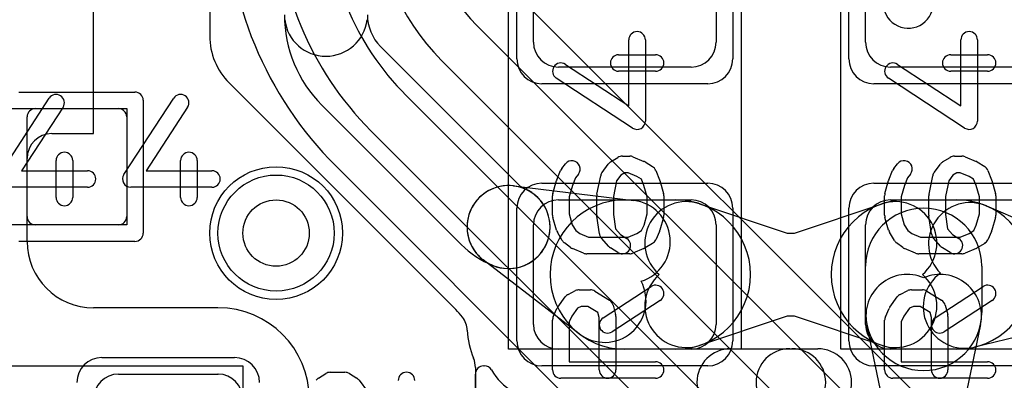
# Model space of a CAD drawing. Extents: x -3.9 to 29.3, y -3.9 to 20.
# Tile 10 of 37: x 5 to 8, y 7.4 to 8.4. Entities that reach past the tile are written whole.
import ezdxf

# ---------------------------------------------------------------- set-up
doc = ezdxf.new("R2010")
doc.units = 0
for name, color, linetype in [('Hole', 1, 'CONTINUOUS'), ('L1', 3, 'CONTINUOUS'), ('L2', 3, 'CONTINUOUS'), ('L3', 3, 'CONTINUOUS'), ('L4', 3, 'CONTINUOUS'), ('MetalMask-A', 176, 'CONTINUOUS'), ('PartsArea-A', 111, 'CONTINUOUS'), ('PartsSilk-A', 221, 'CONTINUOUS'), ('Resist-A', 2, 'CONTINUOUS'), ('Resist-B', 2, 'CONTINUOUS'), ('Silk-A', 140, 'CONTINUOUS')]:
    doc.layers.add(name, color=color, linetype=linetype)

msp = doc.modelspace()

# ---------------------------------------------------------------- linework, layer by layer
at = {"layer": 'Hole'}
msp.add_circle((5.8, 7.8), 0.1, dxfattribs=at)
at = {"layer": 'L1'}
for p, q in [((5.25, 8.1), (5.25, 9.57503)), ((5.59996, 8.95), (5.59996, 8.3939)), ((6.575, 8.375), (6.575, 8.675)), ((7.125, 8.675), (7.125, 8.375)), ((7.575, 8.375), (7.575, 8.675)), ((6.11465, 8.36211), (6.53411, 7.94265)), ((7.05, 8.3), (6.65, 8.3)), ((8.05, 8.3), (7.65, 8.3)), ((5.65854, 8.25248), (6.34142, 7.56962)), ((6.35734, 7.76588), (5.93788, 8.18534)), ((5.075, 8.175), (5.325, 8.175)), ((5.05, 7.85), (5.05, 8.15)), ((5.35, 8.15), (5.35, 7.85)), ((5.12497, 8.1), (5.25, 8.1)), ((5.05, 7.77504), (5.05, 8.02503)), ((6.51505, 7.94227), (6.87709, 7.89836)), ((6.65, 7.9), (7.05, 7.9)), ((6.85, 7.9), (7.00357, 7.9)), ((7.075, 7.88836), (7.33892, 7.8)), ((7.36108, 7.8), (7.625, 7.88836)), ((7.65, 7.9), (8.05, 7.9)), ((7.69643, 7.9), (7.85, 7.9)), ((7.93891, 7.88169), (8.19458, 7.77172)), ((5.325, 7.825), (5.075, 7.825)), ((6.575, 7.525), (6.575, 7.825)), ((7.125, 7.825), (7.125, 7.525)), ((7.33892, 7.8), (7.36108, 7.8)), ((7.575, 7.525), (7.575, 7.825)), ((6.71277, 7.49669), (6.42376, 7.71912)), ((7.575, 7.56071), (7.575, 7.7)), ((7.925, 7.7), (7.925, 7.56071)), ((5.625, 7.57504), (5.25, 7.57504)), ((7.33892, 7.55), (7.075, 7.46164)), ((7.36108, 7.55), (7.33892, 7.55)), ((7.625, 7.46164), (7.36108, 7.55)), ((7.625, 7.30281), (7.57868, 7.52499)), ((7.92132, 7.52499), (7.875, 7.30281)), ((8.17383, 7.52258), (7.90346, 7.45644)), ((7.05, 7.45), (6.65, 7.45)), ((7.00357, 7.45), (6.85, 7.45)), ((8.05, 7.45), (7.65, 7.45)), ((7.85, 7.45), (7.69643, 7.45)), ((6.4, 7.39499), (6.4, 6.87501)), ((5.32497, 7.375), (5.62503, 7.375)), ((5.325, 7.375), (5.625, 7.375))]:
    msp.add_line(p, q, dxfattribs=at)
msp.add_circle((5.8, 7.8), 0.2, dxfattribs=at)
for centre, radius, start, end in [((7.70362, 8.49226), 0.075, -167.39247, 12.60961), ((6.21039, 8.45785), 0.38539, 179.99851, -135), ((6.21039, 8.45785), 0.13539, 179.99577, -135), ((5.95, 8.45786), 0.125, -173.16323, -6.83677), ((5.79996, 8.3939), 0.2, 180, -135), ((6.65, 8.375), 0.075, 180, -90), ((7.05, 8.375), 0.075, -90, 0), ((7.65, 8.375), 0.075, 180, -90), ((5.075, 8.15), 0.025, 90, 180), ((5.325, 8.15), 0.025, 0, 90), ((5.12497, 8.02503), 0.07497, 90, 180), ((6.5, 7.81818), 0.125, 83.08477, -127.58312), ((6.5, 7.81818), 0.125, 89.99542, -90.00458), ((6.49999, 7.81818), 0.125, -112.25423, 67.74718), ((6.5, 7.81818), 0.125, -90.00458, 89.99542), ((6.56256, 7.9711), 0.04023, -135, -112.24842), ((6.65, 7.825), 0.075, 90, 180), ((6.85, 7.675), 0.225, 90, -90), ((6.86204, 7.77427), 0.125, -72.73922, 83.08466), ((7.03532, 7.76983), 0.125, 71.49112, -130.65598), ((7.00357, 7.675), 0.225, -90, 90), ((7.05, 7.825), 0.075, 0, 90), ((7.69643, 7.675), 0.225, 90, -90), ((7.65, 7.825), 0.075, 90, 180), ((7.66468, 7.76983), 0.125, -49.34402, 108.51016), ((7.88952, 7.76686), 0.125, 66.72678, -135.4246), ((7.85, 7.675), 0.225, -90, 90), ((7.75, 7.7), 0.175, 0, 180), ((5.075, 7.85), 0.025, 180, -90), ((5.325, 7.85), 0.025, -90, 0), ((5.25, 7.77504), 0.2, 180, -90), ((6.56256, 7.9711), 0.29023, -135, -112.25282), ((7.87376, 7.57786), 0.125, 125.88988, -76.25359), ((6.78901, 7.59575), 0.125, -127.58312, 28.24208), ((7.03532, 7.58017), 0.125, 130.65598, -71.48984), ((7.70105, 7.5505), 0.125, 66.94646, -168.22343), ((7.66468, 7.58017), 0.125, -108.50888, 49.34402), ((7.79895, 7.5505), 0.125, -11.77558, 113.05354), ((5.625, 7.3), 0.27504, 0, 90), ((6.2, 7.4282), 0.2, 36.3273, 45), ((7.75, 7.56071), 0.175, 180, 0), ((6.30073, 7.50227), 0.07497, 3.7246, 36.32574), ((6.65, 7.525), 0.27504, -176.27683, -158.1955), ((6.65, 7.525), 0.075, 180, -90), ((7.05, 7.525), 0.075, -90, 0), ((7.65, 7.525), 0.075, 180, -90), ((6.32503, 7.39499), 0.07497, 0, 21.80567), ((5.32497, 7.30003), 0.07497, 90, 180), ((5.325, 7.3), 0.075, 90, 180), ((5.625, 7.3), 0.075, 0, 90), ((5.62503, 7.30003), 0.07497, 0, 90)]:
    msp.add_arc(centre, radius, start, end, dxfattribs=at)
at = {"layer": 'L2'}
msp.add_circle((5.8, 7.8), 0.2, dxfattribs=at)
at = {"layer": 'L3'}
msp.add_circle((5.8, 7.8), 0.2, dxfattribs=at)
at = {"layer": 'L4'}
for p, q in [((7.80765, 7.23487), (6.50986, 8.53264)), ((6.40377, 8.42655), (7.70155, 7.12877)), ((7.59549, 7.02271), (6.2977, 8.32048)), ((6.1916, 8.21448), (8.07729, 6.32877)), ((7.97123, 6.22271), (6.08553, 8.10841)), ((5.97944, 8.00232), (7.86513, 6.11662))]:
    msp.add_line(p, q, dxfattribs=at)
msp.add_circle((5.8, 7.8), 0.2, dxfattribs=at)
for centre, radius, start, end in [((6.77496, 8.79785), 1.12504, -179.99898, -134.99964), ((6.77496, 8.79784), 0.975, -179.99941, -135), ((6.77496, 8.79784), 0.825, -179.99931, -135), ((6.775, 8.79778), 0.675, 179.99915, -135), ((6.775, 8.79778), 0.525, 179.99891, -135)]:
    msp.add_arc(centre, radius, start, end, dxfattribs=at)
at = {"layer": 'MetalMask-A'}
for p, q in [((6.575, 8.375), (6.575, 8.675)), ((7.125, 8.675), (7.125, 8.375)), ((7.575, 8.375), (7.575, 8.675)), ((7.05, 8.3), (6.65, 8.3)), ((8.05, 8.3), (7.65, 8.3)), ((5.075, 8.175), (5.325, 8.175)), ((5.05, 7.85), (5.05, 8.15)), ((5.35, 8.15), (5.35, 7.85)), ((6.65, 7.9), (7.05, 7.9)), ((7.65, 7.9), (8.05, 7.9)), ((5.325, 7.825), (5.075, 7.825)), ((6.575, 7.525), (6.575, 7.825)), ((7.125, 7.825), (7.125, 7.525)), ((7.575, 7.525), (7.575, 7.825)), ((7.05, 7.45), (6.65, 7.45)), ((8.05, 7.45), (7.65, 7.45)), ((5.325, 7.375), (5.625, 7.375))]:
    msp.add_line(p, q, dxfattribs=at)
for centre, radius, start, end in [((6.65, 8.375), 0.075, 180, -90), ((7.05, 8.375), 0.075, -90, 0), ((7.65, 8.375), 0.075, 180, -90), ((5.075, 8.15), 0.025, 90, 180), ((5.325, 8.15), 0.025, 0, 90), ((6.65, 7.825), 0.075, 90, 180), ((7.05, 7.825), 0.075, 0, 90), ((7.65, 7.825), 0.075, 90, 180), ((5.075, 7.85), 0.025, 180, -90), ((5.325, 7.85), 0.025, -90, 0), ((6.65, 7.525), 0.075, 180, -90), ((7.05, 7.525), 0.075, -90, 0), ((7.65, 7.525), 0.075, 180, -90), ((5.325, 7.3), 0.075, 90, 180), ((5.625, 7.3), 0.075, 0, 90)]:
    msp.add_arc(centre, radius, start, end, dxfattribs=at)
at = {"layer": 'PartsArea-A'}
for p, q in [((6.5, 7.45), (6.5, 8.75)), ((7.2, 8.75), (7.2, 7.45)), ((7.5, 7.45), (7.5, 8.75)), ((4.55, 8.175), (5.35, 8.175)), ((5.35, 8.175), (5.35, 7.825)), ((5.35, 7.825), (4.55, 7.825)), ((7.2, 7.45), (6.5, 7.45)), ((8.2, 7.45), (7.5, 7.45)), ((4.4, 7.4), (5.7, 7.4)), ((5.7, 7.4), (5.7, 6.8))]:
    msp.add_line(p, q, dxfattribs=at)
at = {"layer": 'PartsSilk-A'}
for p, q in [((6.86204, 8.18369), (6.86204, 8.38194)), ((6.91204, 8.38194), (6.91204, 8.1375)), ((7.86204, 8.18369), (7.86204, 8.38194)), ((7.91204, 8.38194), (7.91204, 8.1375)), ((6.83148, 8.3375), (6.94259, 8.3375)), ((7.83148, 8.3375), (7.94259, 8.3375)), ((6.67108, 8.30843), (6.86204, 8.18369)), ((7.67108, 8.30843), (7.86204, 8.18369)), ((6.94259, 8.2875), (6.83148, 8.2875)), ((7.94259, 8.2875), (7.83148, 8.2875)), ((6.87337, 8.11657), (6.64374, 8.26657)), ((7.87337, 8.11657), (7.64374, 8.26657)), ((4.96657, 7.97663), (5.11657, 8.20626)), ((5.34157, 7.97663), (5.49157, 8.20626)), ((5.15843, 8.17892), (5.03369, 7.98796)), ((5.53343, 8.17892), (5.40869, 7.98796)), ((5.1375, 7.90741), (5.1375, 8.01852)), ((5.1875, 8.01852), (5.1875, 7.90741)), ((5.5125, 7.90741), (5.5125, 8.01852)), ((5.5625, 8.01852), (5.5625, 7.90741)), ((6.66011, 7.99479), (6.67122, 8.00868)), ((6.78176, 7.98294), (6.80028, 8.00794)), ((6.80713, 8.01426), (6.82935, 8.02814)), ((6.84259, 8.03194), (6.86481, 8.03194)), ((6.87442, 8.03002), (6.90776, 8.01614)), ((6.9114, 8.01426), (6.93362, 8.00037)), ((7.66011, 7.99479), (7.67122, 8.00868)), ((7.78176, 7.98294), (7.80028, 8.00794)), ((7.80713, 8.01426), (7.82935, 8.02814)), ((7.84259, 8.03194), (7.86481, 8.03194)), ((7.87442, 8.03002), (7.90776, 8.01614)), ((7.9114, 8.01426), (7.93362, 8.00037)), ((5.03369, 7.98796), (5.23194, 7.98796)), ((5.40869, 7.98796), (5.60694, 7.98796)), ((6.64531, 7.96067), (6.65642, 7.98845)), ((6.71026, 7.97744), (6.70147, 7.96645)), ((6.84976, 7.98194), (6.83764, 7.97437)), ((6.85981, 7.98194), (6.84976, 7.98194)), ((6.88664, 7.97077), (6.85981, 7.98194)), ((6.94358, 7.98845), (6.95469, 7.96067)), ((7.64531, 7.96067), (7.65642, 7.98845)), ((7.71026, 7.97744), (7.70147, 7.96645)), ((7.84976, 7.98194), (7.83764, 7.97437)), ((7.85981, 7.98194), (7.84976, 7.98194)), ((7.88664, 7.97077), (7.85981, 7.98194)), ((7.94358, 7.98845), (7.95469, 7.96067)), ((6.63337, 7.91937), (6.64448, 7.95826)), ((6.70147, 7.96645), (6.69221, 7.94329)), ((6.76623, 7.9174), (6.77734, 7.97296)), ((6.82527, 7.95767), (6.81574, 7.91002)), ((6.83764, 7.97437), (6.82527, 7.95767)), ((6.90019, 7.9623), (6.88664, 7.97077)), ((6.90779, 7.94329), (6.90019, 7.9623)), ((6.95552, 7.95826), (6.96663, 7.91937)), ((7.63337, 7.91937), (7.64448, 7.95826)), ((7.70147, 7.96645), (7.69221, 7.94329)), ((7.76623, 7.9174), (7.77734, 7.97296)), ((7.82527, 7.95767), (7.81574, 7.91002)), ((7.83764, 7.97437), (7.82527, 7.95767)), ((7.90019, 7.9623), (7.88664, 7.97077)), ((7.90779, 7.94329), (7.90019, 7.9623)), ((7.95552, 7.95826), (7.96663, 7.91937)), ((5.23194, 7.93796), (4.9875, 7.93796)), ((5.60694, 7.93796), (5.3625, 7.93796)), ((6.69221, 7.94329), (6.68241, 7.909)), ((6.91759, 7.909), (6.90779, 7.94329)), ((7.69221, 7.94329), (7.68241, 7.909)), ((7.91759, 7.909), (7.90779, 7.94329)), ((6.63241, 7.85417), (6.63241, 7.9125)), ((6.68241, 7.909), (6.68241, 7.85767)), ((6.76574, 7.85417), (6.76574, 7.9125)), ((6.81574, 7.91002), (6.81574, 7.85592)), ((6.91759, 7.85767), (6.91759, 7.909)), ((6.96759, 7.9125), (6.96759, 7.85417)), ((7.63241, 7.85417), (7.63241, 7.9125)), ((7.68241, 7.909), (7.68241, 7.85767)), ((7.76574, 7.85417), (7.76574, 7.9125)), ((7.81574, 7.91002), (7.81574, 7.85592)), ((7.91759, 7.85767), (7.91759, 7.909)), ((7.96759, 7.9125), (7.96759, 7.85417)), ((6.68241, 7.85767), (6.69167, 7.82525)), ((6.90792, 7.82383), (6.91759, 7.85767)), ((7.68241, 7.85767), (7.69167, 7.82525)), ((7.90792, 7.82383), (7.91759, 7.85767)), ((6.64448, 7.80841), (6.63337, 7.8473)), ((6.77339, 7.79791), (6.76598, 7.85069)), ((6.81574, 7.85592), (6.82186, 7.81235)), ((6.96663, 7.8473), (6.95552, 7.80841)), ((7.64448, 7.80841), (7.63337, 7.8473)), ((7.77339, 7.79791), (7.76598, 7.85069)), ((7.81574, 7.85592), (7.82186, 7.81235)), ((7.96663, 7.8473), (7.95552, 7.80841)), ((6.66182, 7.77754), (6.64701, 7.80254)), ((6.69167, 7.82525), (6.70231, 7.8073)), ((6.70231, 7.8073), (6.71435, 7.79827)), ((6.71435, 7.79827), (6.74019, 7.7875)), ((6.82186, 7.81235), (6.83667, 7.79568)), ((6.85981, 7.7875), (6.88664, 7.79868)), ((6.88664, 7.79868), (6.90063, 7.80742)), ((6.90063, 7.80742), (6.90792, 7.82383)), ((6.95433, 7.80513), (6.94322, 7.78013)), ((7.66182, 7.77754), (7.64701, 7.80254)), ((7.69167, 7.82525), (7.70231, 7.8073)), ((7.70231, 7.8073), (7.71435, 7.79827)), ((7.71435, 7.79827), (7.74019, 7.7875)), ((7.82186, 7.81235), (7.83667, 7.79568)), ((7.85981, 7.7875), (7.88664, 7.79868)), ((7.88664, 7.79868), (7.90063, 7.80742)), ((7.90063, 7.80742), (7.90792, 7.82383)), ((7.95433, 7.80513), (7.94322, 7.78013)), ((6.68685, 7.75639), (6.66833, 7.77028)), ((6.74019, 7.7875), (6.85981, 7.7875)), ((6.80168, 7.75978), (6.77946, 7.78478)), ((6.83667, 7.79568), (6.85584, 7.7837)), ((6.93362, 7.76908), (6.9114, 7.75519)), ((7.68685, 7.75639), (7.66833, 7.77028)), ((7.74019, 7.7875), (7.85981, 7.7875)), ((7.80168, 7.75978), (7.77946, 7.78478)), ((7.83667, 7.79568), (7.85584, 7.7837)), ((7.93362, 7.76908), (7.9114, 7.75519)), ((6.72558, 7.73942), (6.69224, 7.75331)), ((6.82934, 7.7413), (6.80712, 7.75519)), ((6.90776, 7.75331), (6.87442, 7.73942)), ((7.72558, 7.73942), (7.69224, 7.75331)), ((7.82934, 7.7413), (7.80712, 7.75519)), ((7.90776, 7.75331), (7.87442, 7.73942)), ((6.86481, 7.7375), (6.73519, 7.7375)), ((7.86481, 7.7375), (7.73519, 7.7375)), ((6.67956, 7.61542), (6.70178, 7.62653)), ((6.71296, 7.62917), (6.7463, 7.62917)), ((6.75955, 7.62537), (6.80399, 7.59759)), ((6.78447, 7.54453), (6.92891, 7.63898)), ((7.67956, 7.61542), (7.70178, 7.62653)), ((7.71296, 7.62917), (7.7463, 7.62917)), ((7.75955, 7.62537), (7.80399, 7.59759)), ((7.78447, 7.54453), (7.92891, 7.63898)), ((6.6483, 7.5772), (6.67052, 7.60776)), ((6.95627, 7.59714), (6.81183, 7.50269)), ((7.6483, 7.5772), (7.67052, 7.60776)), ((7.95627, 7.59714), (7.81183, 7.50269)), ((6.63456, 7.54765), (6.64567, 7.57265)), ((6.70737, 7.57343), (6.69029, 7.54993)), ((6.71886, 7.57917), (6.70737, 7.57343)), ((6.73913, 7.57917), (6.71886, 7.57917)), ((6.76913, 7.56042), (6.73913, 7.57917)), ((6.8149, 7.58283), (6.82231, 7.55505)), ((7.63456, 7.54765), (7.64567, 7.57265)), ((7.70737, 7.57343), (7.69029, 7.54993)), ((7.71886, 7.57917), (7.70737, 7.57343)), ((7.73913, 7.57917), (7.71886, 7.57917)), ((7.76913, 7.56042), (7.73913, 7.57917)), ((7.8149, 7.58283), (7.82231, 7.55505)), ((6.63241, 7.3875), (6.63241, 7.5375)), ((6.69029, 7.54993), (6.68241, 7.5322)), ((6.68241, 7.5322), (6.68241, 7.4125)), ((6.77315, 7.54533), (6.76913, 7.56042)), ((6.77315, 7.3875), (6.77315, 7.54533)), ((6.82315, 7.54861), (6.82315, 7.3875)), ((7.63241, 7.3875), (7.63241, 7.5375)), ((7.69029, 7.54993), (7.68241, 7.5322)), ((7.68241, 7.5322), (7.68241, 7.4125)), ((7.77315, 7.54533), (7.76913, 7.56042)), ((7.77315, 7.3875), (7.77315, 7.54533)), ((7.82315, 7.54861), (7.82315, 7.3875)), ((7.1688, 7.4516), (7.4312, 7.4516)), ((6.68241, 7.4125), (6.94259, 7.4125)), ((7.68241, 7.4125), (7.94259, 7.4125)), ((5.92749, 7.36287), (5.94971, 7.37676)), ((5.96296, 7.38056), (6.00741, 7.38056)), ((6.02066, 7.37676), (6.04288, 7.36287)), ((6.04961, 7.3567), (6.16759, 7.19983)), ((6.94259, 7.3625), (6.65741, 7.3625)), ((7.94259, 7.3625), (7.65741, 7.3625))]:
    msp.add_line(p, q, dxfattribs=at)
for centre, radius, start, end in [((6.88704, 8.38194), 0.025, 0, 180), ((7.88704, 8.38194), 0.025, 0, 180), ((6.83148, 8.3125), 0.025, 90, -90), ((6.94259, 8.3125), 0.025, -90, 90), ((7.83148, 8.3125), 0.025, 90, -90), ((7.94259, 8.3125), 0.025, -90, 90), ((6.65741, 8.2875), 0.025, 56.85026, -123.15356), ((7.65741, 8.2875), 0.025, 56.85026, -123.15356), ((5.1375, 8.19259), 0.025, -33.14974, 146.84644), ((5.5125, 8.19259), 0.025, -33.14974, 146.84644), ((6.88704, 8.1375), 0.025, -123.14974, 0), ((7.88704, 8.1375), 0.025, -123.14974, 0), ((5.1625, 8.01852), 0.025, 0, 180), ((5.5375, 8.01852), 0.025, 0, 180), ((6.69074, 7.99306), 0.025, -38.66697, 141.34522), ((6.82037, 7.99306), 0.025, 121.98594, 143.47387), ((6.84259, 8.00694), 0.025, 90, 121.98594), ((6.86481, 8.00694), 0.025, 67.39424, 90), ((6.89815, 7.99306), 0.025, 57.99462, 67.39424), ((7.69074, 7.99306), 0.025, -38.66697, 141.34522), ((7.82037, 7.99306), 0.025, 121.98594, 143.47387), ((7.84259, 8.00694), 0.025, 90, 121.98594), ((7.86481, 8.00694), 0.025, 67.39424, 90), ((7.89815, 7.99306), 0.025, 57.99462, 67.39424), ((5.23194, 7.96296), 0.025, -90, 90), ((5.3625, 7.96296), 0.025, 146.85026, -90), ((5.60694, 7.96296), 0.025, -90, 90), ((6.67963, 7.97917), 0.025, 141.33303, 158.2071), ((6.80185, 7.96806), 0.025, 143.47387, 168.69456), ((6.92037, 7.97917), 0.025, 21.7929, 57.99462), ((7.67963, 7.97917), 0.025, 141.33303, 158.2071), ((7.80185, 7.96806), 0.025, 143.47387, 168.69456), ((7.92037, 7.97917), 0.025, 21.7929, 57.99462), ((6.66852, 7.95139), 0.025, 158.2071, 164.05146), ((6.93148, 7.95139), 0.025, 15.94854, 21.7929), ((7.66852, 7.95139), 0.025, 158.2071, 164.05146), ((7.93148, 7.95139), 0.025, 15.94854, 21.7929), ((6.65741, 7.9125), 0.025, 164.05146, 180), ((6.79074, 7.9125), 0.025, 168.69456, 180), ((6.94259, 7.9125), 0.025, 0, 15.94854), ((7.65741, 7.9125), 0.025, 164.05146, 180), ((7.79074, 7.9125), 0.025, 168.69456, 180), ((7.94259, 7.9125), 0.025, 0, 15.94854), ((5.1625, 7.90741), 0.025, 180, 0), ((5.5375, 7.90741), 0.025, 180, 0), ((6.65741, 7.85417), 0.025, 180, -164.05146), ((6.79074, 7.85417), 0.025, 180, -171.99953), ((6.94259, 7.85417), 0.025, -15.94854, 0), ((7.65741, 7.85417), 0.025, 180, -164.05146), ((7.79074, 7.85417), 0.025, 180, -171.99953), ((7.94259, 7.85417), 0.025, -15.94854, 0), ((6.66852, 7.81528), 0.025, -164.05146, -149.36248), ((6.79815, 7.80139), 0.025, -171.99953, -138.37217), ((6.93148, 7.81528), 0.025, -23.95086, -15.94854), ((7.66852, 7.81528), 0.025, -164.05146, -149.36248), ((7.79815, 7.80139), 0.025, -171.99953, -138.37217), ((7.93148, 7.81528), 0.025, -23.95086, -15.94854), ((6.68333, 7.79028), 0.025, -149.36248, -126.8699), ((6.84259, 7.7625), 0.025, -122.00538, 57.98998), ((6.92037, 7.79028), 0.025, -57.99462, -23.95086), ((7.68333, 7.79028), 0.025, -149.36248, -126.8699), ((7.84259, 7.7625), 0.025, -122.00538, 57.98998), ((7.92037, 7.79028), 0.025, -57.99462, -23.95086), ((6.70185, 7.77639), 0.025, -126.8699, -112.60576), ((6.73519, 7.7625), 0.025, -112.60576, -90), ((6.82037, 7.77639), 0.025, -138.37217, -122.00538), ((6.86481, 7.7625), 0.025, -90, -67.39424), ((6.89815, 7.77639), 0.025, -67.39424, -57.99462), ((7.70185, 7.77639), 0.025, -126.8699, -112.60576), ((7.73519, 7.7625), 0.025, -112.60576, -90), ((7.82037, 7.77639), 0.025, -138.37217, -122.00538), ((7.86481, 7.7625), 0.025, -90, -67.39424), ((7.89815, 7.77639), 0.025, -67.39424, -57.99462), ((6.71296, 7.60417), 0.025, 90, 116.56505), ((6.7463, 7.60417), 0.025, 57.99462, 90), ((6.94259, 7.61806), 0.025, -56.81854, 123.18086), ((7.71296, 7.60417), 0.025, 90, 116.56505), ((7.7463, 7.60417), 0.025, 57.99462, 90), ((7.94259, 7.61806), 0.025, -56.81854, 123.18086), ((6.69074, 7.59306), 0.025, 116.56505, 143.97932), ((6.79074, 7.57639), 0.025, 14.92551, 57.98998), ((7.69074, 7.59306), 0.025, 116.56505, 143.97932), ((7.79074, 7.57639), 0.025, 14.92551, 57.98998), ((6.66852, 7.5625), 0.025, 143.98274, 156.03964), ((7.66852, 7.5625), 0.025, 143.98274, 156.03964), ((6.65741, 7.5375), 0.025, 156.04915, 180), ((6.79815, 7.52361), 0.025, 123.18146, -56.81914), ((6.79815, 7.54861), 0.025, 0, 14.93527), ((7.65741, 7.5375), 0.025, 156.04915, 180), ((7.79815, 7.52361), 0.025, 123.18146, -56.81914), ((7.79815, 7.54861), 0.025, 0, 14.93527), ((7.1688, 7.35), 0.1016, 90, -90), ((7.4312, 7.35), 0.1016, -90, 90), ((6.94259, 7.3875), 0.025, -90, 90), ((7.94259, 7.3875), 0.025, -90, 90), ((6.65741, 7.3875), 0.025, 180, -90), ((6.79815, 7.3875), 0.025, 180, 0), ((7.65741, 7.3875), 0.025, 180, -90), ((7.79815, 7.3875), 0.025, 180, 0), ((5.94074, 7.34167), 0.025, 122.00538, 143.97932), ((5.96296, 7.35556), 0.025, 90, 122.01002), ((6.00741, 7.35556), 0.025, 57.99462, 90), ((6.02963, 7.34167), 0.025, 36.9524, 57.98998), ((6.19259, 7.35556), 0.025, 0, 180)]:
    msp.add_arc(centre, radius, start, end, dxfattribs=at)
at = {"layer": 'Resist-A'}
for p, q in [((6.525, 8.325), (6.525, 8.725)), ((7.175, 8.725), (7.175, 8.325)), ((7.525, 8.325), (7.525, 8.725)), ((7.1, 8.25), (6.6, 8.25)), ((8.1, 8.25), (7.6, 8.25)), ((5.025, 8.225), (5.375, 8.225)), ((5.4, 8.2), (5.4, 7.8)), ((6.6, 7.95), (7.1, 7.95)), ((7.6, 7.95), (8.1, 7.95)), ((6.525, 7.475), (6.525, 7.875)), ((7.175, 7.875), (7.175, 7.475)), ((7.525, 7.475), (7.525, 7.875)), ((5.375, 7.775), (5.025, 7.775)), ((5.275, 7.425), (5.675, 7.425)), ((7.1, 7.4), (6.6, 7.4)), ((8.1, 7.4), (7.6, 7.4))]:
    msp.add_line(p, q, dxfattribs=at)
msp.add_circle((5.8, 7.8), 0.175, dxfattribs=at)
for centre, radius, start, end in [((6.6, 8.325), 0.075, 180, -90), ((7.1, 8.325), 0.075, -90, 0), ((7.6, 8.325), 0.075, 180, -90), ((5.375, 8.2), 0.025, 0, 90), ((6.6, 7.875), 0.075, 90, 180), ((7.1, 7.875), 0.075, 0, 90), ((7.6, 7.875), 0.075, 90, 180), ((5.375, 7.8), 0.025, -90, 0), ((6.6, 7.475), 0.075, 180, -90), ((7.1, 7.475), 0.075, -90, 0), ((7.6, 7.475), 0.075, 180, -90), ((5.275, 7.35), 0.075, 90, 180), ((5.675, 7.35), 0.075, 0, 90)]:
    msp.add_arc(centre, radius, start, end, dxfattribs=at)
at = {"layer": 'Resist-B'}
msp.add_circle((5.8, 7.8), 0.175, dxfattribs=at)
at = {"layer": 'Silk-A'}
for p, q in [((7.34674, 7.4516), (7.35326, 7.4516)), ((6.425, 7.4), (6.42679, 7.4)), ((6.4, 7.275), (6.4, 7.375))]:
    msp.add_line(p, q, dxfattribs=at)
for centre, radius, start, end in [((7.34674, 7.35), 0.1016, 90, -90), ((7.35326, 7.35), 0.1016, -90, 90), ((6.425, 7.375), 0.025, 90, 180), ((6.42679, 7.375), 0.025, 30.00073, 90), ((6.6, 7.475), 0.175, -150.00091, -90)]:
    msp.add_arc(centre, radius, start, end, dxfattribs=at)

doc.saveas('drawing.dxf')
